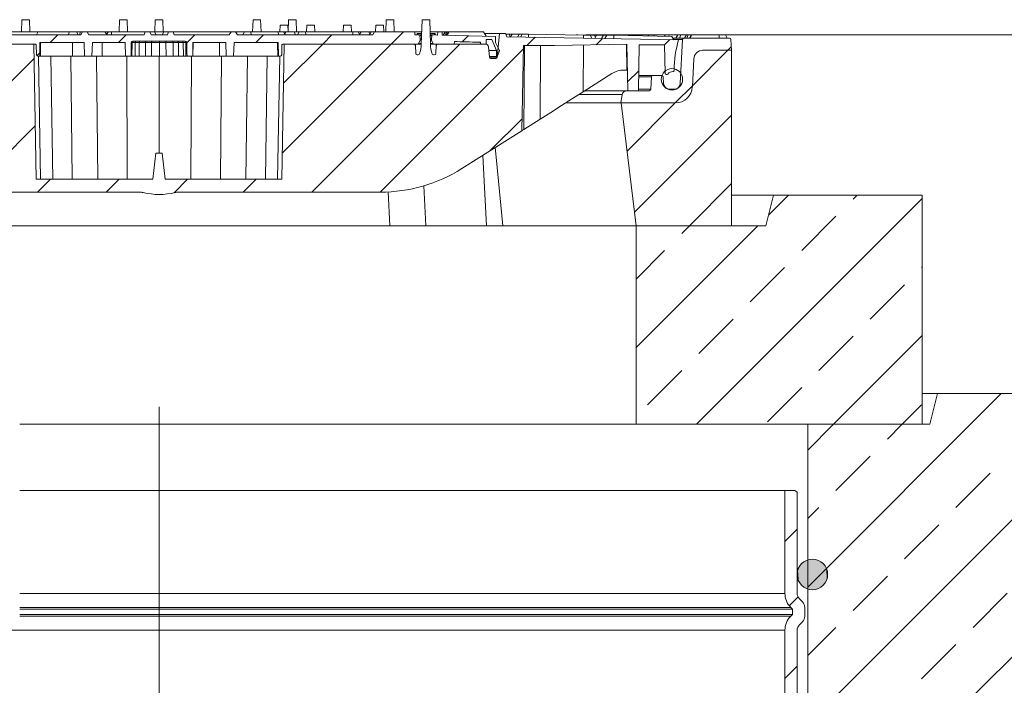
# Model space of a CAD drawing. Extents: x 193 to 943, y 26 to 526.
# Tile 13 of 207: x 245 to 261, y 132 to 143. Entities that reach past the tile are written whole.
import ezdxf
from ezdxf.lldxf.tags import DXFTag

# ---------------------------------------------------------------- set-up
doc = ezdxf.new("R2010")
doc.units = 0
doc.layers.get('0').update_dxf_attribs({"lineweight": 25})
doc.layers.add('KG4_HLS_SYA', color=7, linetype='Continuous', lineweight=25)
doc.layers.add('KG4_HLS_TEXTE', color=7, linetype='Continuous', lineweight=13)
tags = doc.linetypes.add('STRICHPUNKT2', pattern=[12.7, 6.35, -3.175, 0, -3.175]).pattern_tags.tags
tags[10:11] = [DXFTag(74, 4), DXFTag(75, 0), DXFTag(340, '0'), DXFTag(46, 0.0), DXFTag(50, 0.0), DXFTag(44, 0.0), DXFTag(45, 0.0)]
tags[8:9] = [DXFTag(74, 4), DXFTag(75, 0), DXFTag(340, '0'), DXFTag(46, 0.0), DXFTag(50, 0.0), DXFTag(44, 0.0), DXFTag(45, 0.0)]
tags[6:7] = [DXFTag(74, 4), DXFTag(75, 0), DXFTag(340, '0'), DXFTag(46, 0.0), DXFTag(50, 0.0), DXFTag(44, 0.0), DXFTag(45, 0.0)]
tags[4:5] = [DXFTag(74, 4), DXFTag(75, 0), DXFTag(340, '0'), DXFTag(46, 0.0), DXFTag(50, 0.0), DXFTag(44, 0.0), DXFTag(45, 0.0)]

# ---------------------------------------------------------------- blocks, each defined once
blk = doc.blocks.new('Blockreferenz-A069I1I67N', base_point=(228.018, 113.76))
at = {"color": 0, "lineweight": 9}
for p, q in [((245.144, 142.529), (245.138, 142.329)), ((245.144, 142.529), (245.269, 142.529)), ((245.275, 142.329), (245.269, 142.529)), ((245.269, 142.529), (245.271, 142.529)), ((245.278, 142.329), (245.271, 142.529)), ((246.745, 142.529), (246.739, 142.329)), ((246.745, 142.529), (246.87, 142.529)), ((246.876, 142.329), (246.87, 142.529)), ((247.331, 142.529), (247.325, 142.329)), ((247.331, 142.529), (247.456, 142.529)), ((247.462, 142.329), (247.456, 142.529)), ((248.932, 142.529), (248.925, 142.329)), ((248.932, 142.529), (249.057, 142.529)), ((249.063, 142.329), (249.057, 142.529)), ((249.374, 142.441), (249.37, 142.329)), ((249.374, 142.441), (249.502, 142.441)), ((249.506, 142.329), (249.502, 142.441)), ((249.515, 142.529), (249.509, 142.329)), ((249.515, 142.529), (249.64, 142.529)), ((249.646, 142.329), (249.64, 142.529)), ((249.811, 142.441), (249.807, 142.329)), ((249.811, 142.441), (249.939, 142.441)), ((249.943, 142.329), (249.939, 142.441)), ((250.413, 142.441), (250.41, 142.329)), ((250.413, 142.441), (250.453, 142.441)), ((250.453, 142.441), (250.542, 142.441)), ((250.546, 142.329), (250.542, 142.441)), ((250.943, 142.441), (250.939, 142.329)), ((250.943, 142.441), (250.982, 142.441)), ((250.982, 142.441), (251.071, 142.441)), ((251.075, 142.329), (251.071, 142.441)), ((251.114, 142.529), (251.108, 142.329)), ((251.114, 142.529), (251.239, 142.529)), ((251.246, 142.329), (251.239, 142.529)), ((251.687, 142.129), (251.7, 142.529)), ((251.825, 142.529), (251.7, 142.529)), ((251.825, 142.529), (251.837, 142.129)), ((246.111, 142.279), (243.893, 142.279)), ((244.934, 142.329), (245.406, 142.329)), ((245.406, 142.329), (245.92, 142.329)), ((245.608, 142.154), (245.733, 142.279)), ((245.92, 142.329), (246.041, 142.329)), ((246.069, 142.279), (246.041, 142.329)), ((246.041, 142.329), (246.109, 142.329)), ((246.109, 142.329), (246.14, 142.329)), ((246.111, 142.279), (246.14, 142.329)), ((246.214, 142.329), (246.14, 142.329)), ((246.214, 142.329), (246.243, 142.279)), ((246.214, 142.329), (246.506, 142.329)), ((247.15, 142.279), (246.243, 142.279)), ((246.505, 142.329), (246.564, 142.329)), ((246.506, 142.329), (246.546, 142.279)), ((246.564, 142.329), (246.534, 142.293)), ((246.564, 142.329), (246.617, 142.329)), ((246.617, 142.329), (246.616, 142.279)), ((246.617, 142.329), (247.168, 142.329)), ((246.731, 142.154), (246.856, 142.279)), ((247.168, 142.329), (247.15, 142.279)), ((247.168, 142.329), (247.15, 142.279)), ((247.244, 142.329), (247.168, 142.329)), ((247.262, 142.279), (247.244, 142.329)), ((247.244, 142.329), (247.32, 142.329)), ((247.529, 142.279), (247.262, 142.279)), ((247.345, 142.279), (247.32, 142.329)), ((247.32, 142.329), (247.472, 142.329)), ((247.446, 142.279), (247.472, 142.329)), ((247.472, 142.329), (247.548, 142.329)), ((247.548, 142.329), (247.529, 142.279)), ((247.624, 142.329), (247.548, 142.329)), ((247.642, 142.279), (247.624, 142.329)), ((247.642, 142.279), (247.624, 142.329)), ((247.624, 142.329), (248.572, 142.329)), ((248.543, 142.279), (247.642, 142.279)), ((247.848, 142.148), (247.978, 142.279)), ((248.543, 142.279), (248.572, 142.329)), ((248.647, 142.329), (248.572, 142.329)), ((248.647, 142.329), (248.676, 142.279)), ((248.647, 142.329), (248.657, 142.329)), ((248.657, 142.329), (248.652, 142.321)), ((248.657, 142.329), (248.792, 142.329)), ((250.893, 142.279), (248.676, 142.279)), ((248.792, 142.329), (248.763, 142.279)), ((248.792, 142.329), (248.896, 142.329)), ((248.896, 142.329), (249.344, 142.329)), ((248.976, 142.154), (249.101, 142.279)), ((249.344, 142.329), (249.432, 142.329)), ((249.461, 142.279), (249.432, 142.329)), ((249.432, 142.329), (249.448, 142.329)), ((249.448, 142.329), (249.44, 142.316)), ((249.448, 142.329), (249.472, 142.329)), ((249.472, 142.329), (249.452, 142.294)), ((249.472, 142.329), (249.609, 142.329)), ((249.609, 142.329), (249.688, 142.329)), ((249.688, 142.329), (249.659, 142.279)), ((249.688, 142.329), (249.793, 142.329)), ((249.793, 142.329), (250.565, 142.329)), ((250.073, 142.129), (250.223, 142.279)), ((250.565, 142.329), (250.652, 142.329)), ((250.681, 142.279), (250.652, 142.329)), ((250.652, 142.329), (250.704, 142.329)), ((250.704, 142.329), (250.678, 142.285)), ((250.704, 142.329), (250.833, 142.329)), ((250.833, 142.329), (250.867, 142.329)), ((250.867, 142.329), (250.838, 142.279)), ((250.867, 142.329), (250.921, 142.329)), ((250.893, 142.279), (250.922, 142.329)), ((251.58, 142.329), (250.922, 142.329)), ((251.196, 142.129), (251.396, 142.329)), ((251.58, 142.329), (251.581, 142.279)), ((251.693, 142.329), (251.58, 142.329)), ((251.618, 142.279), (251.581, 142.279)), ((251.62, 142.304), (251.618, 142.279)), ((251.623, 142.304), (251.62, 142.304)), ((251.639, 142.279), (251.623, 142.304)), ((251.623, 142.304), (251.693, 142.304)), ((251.639, 142.279), (251.639, 142.279)), ((251.653, 142.279), (251.639, 142.279)), ((251.692, 142.279), (251.639, 142.279)), ((251.653, 142.279), (251.69, 142.279)), ((251.668, 142.216), (251.666, 142.267)), ((251.957, 142.329), (251.832, 142.329)), ((251.832, 142.304), (251.914, 142.304)), ((251.897, 142.279), (251.832, 142.279)), ((251.832, 142.279), (251.871, 142.279)), ((251.859, 142.267), (251.856, 142.216)), ((251.897, 142.279), (251.871, 142.279)), ((251.914, 142.304), (251.897, 142.279)), ((251.897, 142.279), (251.897, 142.279)), ((251.917, 142.304), (251.914, 142.304)), ((251.918, 142.279), (251.917, 142.304)), ((251.918, 142.279), (251.918, 142.279)), ((251.956, 142.278), (251.918, 142.279)), ((251.956, 142.278), (251.957, 142.329)), ((252.03, 142.329), (251.957, 142.329)), ((252.031, 142.276), (252.03, 142.329)), ((252.03, 142.329), (252.077, 142.329)), ((252.903, 142.254), (252.031, 142.276)), ((252.077, 142.329), (252.046, 142.275)), ((252.077, 142.329), (252.082, 142.329)), ((252.082, 142.275), (252.108, 142.329)), ((252.082, 142.329), (252.108, 142.329)), ((252.132, 142.329), (252.097, 142.274)), ((252.132, 142.329), (252.108, 142.329)), ((252.132, 142.329), (252.147, 142.329)), ((252.147, 142.329), (252.709, 142.329)), ((252.357, 142.168), (252.455, 142.265)), ((252.75, 142.258), (252.709, 142.329)), ((252.723, 142.305), (252.967, 142.305)), ((252.903, 142.154), (252.903, 142.254)), ((252.933, 141.914), (252.967, 142.305)), ((252.967, 142.305), (253.069, 142.303)), ((253.089, 142.248), (253.069, 142.303)), ((253.089, 142.248), (255.902, 142.2)), ((253.173, 142.291), (253.131, 142.292)), ((253.174, 142.294), (253.147, 142.247)), ((253.29, 142.294), (253.261, 142.245)), ((253.3, 142.293), (253.29, 142.293)), ((253.29, 142.293), (253.291, 142.293)), ((253.321, 142.293), (253.3, 142.293)), ((253.339, 142.294), (253.311, 142.244)), ((253.339, 142.293), (253.321, 142.293)), ((254.344, 142.276), (253.444, 142.292)), ((254.231, 142.279), (254.252, 142.279)), ((254.252, 142.279), (254.251, 142.278)), ((254.363, 142.276), (254.344, 142.276)), ((254.399, 142.275), (254.363, 142.276)), ((254.384, 142.279), (254.696, 142.279)), ((254.427, 142.275), (254.399, 142.275)), ((254.447, 142.274), (254.427, 142.275)), ((254.454, 142.274), (254.447, 142.274)), ((254.483, 142.224), (254.454, 142.275)), ((254.454, 142.274), (254.454, 142.274)), ((254.558, 142.275), (254.528, 142.223)), ((254.556, 142.272), (254.532, 142.273)), ((254.571, 142.275), (254.559, 142.275)), ((254.559, 142.275), (254.559, 142.275)), ((254.594, 142.274), (254.571, 142.275)), ((254.625, 142.274), (254.594, 142.274)), ((254.661, 142.273), (254.625, 142.274)), ((254.67, 142.275), (254.639, 142.221)), ((254.669, 142.273), (254.661, 142.273)), ((254.679, 142.275), (254.67, 142.275)), ((254.67, 142.275), (254.671, 142.275)), ((254.699, 142.274), (254.679, 142.275)), ((254.696, 142.279), (254.693, 142.274)), ((254.696, 142.279), (254.813, 142.279)), ((254.727, 142.275), (254.696, 142.22)), ((254.726, 142.274), (254.699, 142.274)), ((254.813, 142.279), (254.812, 142.273)), ((254.813, 142.279), (255.085, 142.279)), ((255.788, 142.256), (254.841, 142.273)), ((255.085, 142.279), (255.077, 142.269)), ((255.085, 142.279), (255.186, 142.279)), ((255.186, 142.279), (255.182, 142.267)), ((255.186, 142.279), (255.416, 142.279)), ((255.416, 142.279), (255.403, 142.263)), ((255.416, 142.279), (255.499, 142.279)), ((255.499, 142.279), (255.493, 142.261)), ((255.499, 142.279), (255.685, 142.279)), ((255.685, 142.279), (255.67, 142.258)), ((255.685, 142.279), (255.75, 142.279)), ((255.75, 142.279), (255.742, 142.257)), ((255.75, 142.279), (255.891, 142.279)), ((255.79, 142.254), (255.788, 142.256)), ((255.821, 142.201), (255.79, 142.254)), ((255.809, 142.229), (255.992, 142.229)), ((255.891, 142.279), (255.856, 142.229)), ((255.891, 142.279), (255.938, 142.279)), ((255.938, 142.279), (255.916, 142.229)), ((255.938, 142.279), (256.033, 142.279)), ((255.992, 142.229), (256.734, 142.229)), ((256.033, 142.279), (256, 142.229)), ((256.033, 142.279), (256.061, 142.279)), ((256.061, 142.279), (256.036, 142.229)), ((256.061, 142.279), (256.109, 142.279)), ((256.109, 142.279), (256.078, 142.229)), ((256.118, 142.279), (256.09, 142.229)), ((256.109, 142.279), (256.118, 142.279)), ((256.118, 142.279), (256.564, 142.279)), ((256.564, 142.279), (256.668, 142.279)), ((256.697, 142.229), (256.668, 142.279)), ((243.155, 142.129), (245.369, 142.129)), ((245.344, 142.129), (243.22, 142.129)), ((245.383, 139.916), (245.344, 142.129)), ((245.384, 141.954), (245.381, 142.117)), ((245.439, 141.929), (245.443, 142.154)), ((245.443, 142.154), (246.165, 142.154)), ((245.454, 142.129), (245.451, 141.929)), ((245.455, 142.154), (245.454, 142.129)), ((245.977, 142.154), (245.978, 141.929)), ((246.165, 142.154), (246.172, 141.929)), ((246.295, 141.929), (246.301, 142.154)), ((246.301, 142.154), (246.839, 142.154)), ((246.46, 142.154), (246.46, 141.929)), ((246.843, 141.929), (246.839, 142.154)), ((246.964, 142.179), (247.822, 142.179)), ((247.948, 142.154), (247.944, 141.929)), ((247.951, 142.154), (247.947, 141.929)), ((247.948, 142.154), (248.485, 142.154)), ((248.382, 141.929), (248.381, 142.154)), ((248.485, 142.154), (248.492, 141.929)), ((248.615, 141.929), (248.622, 142.154)), ((248.622, 142.154), (249.344, 142.154)), ((249.333, 142.154), (249.333, 142.129)), ((249.333, 142.129), (249.336, 141.929)), ((249.344, 142.154), (249.348, 141.929)), ((249.406, 142.117), (249.403, 141.954)), ((249.404, 139.916), (249.443, 142.129)), ((249.418, 142.129), (251.632, 142.129)), ((251.567, 142.129), (249.443, 142.129)), ((251.592, 142.105), (251.598, 141.978)), ((251.687, 142.129), (251.632, 142.129)), ((251.668, 142.191), (251.643, 142.136)), ((251.668, 142.191), (251.668, 142.216)), ((251.69, 142.216), (251.668, 142.216)), ((251.689, 142.191), (251.668, 142.191)), ((251.856, 142.216), (251.834, 142.216)), ((251.856, 142.191), (251.835, 142.191)), ((251.893, 142.129), (251.837, 142.129)), ((251.856, 142.216), (251.856, 142.191)), ((251.881, 142.136), (251.856, 142.191)), ((251.893, 142.129), (252.226, 142.129)), ((251.926, 141.978), (251.933, 142.105)), ((252.739, 142.129), (251.958, 142.129)), ((252.226, 142.129), (252.232, 142.171)), ((252.274, 142.17), (252.23, 142.171)), ((252.23, 142.171), (252.23, 142.171)), ((252.232, 142.171), (252.656, 142.16)), ((252.321, 142.168), (252.274, 142.17)), ((252.373, 142.167), (252.321, 142.168)), ((252.424, 142.166), (252.373, 142.167)), ((252.478, 142.165), (252.424, 142.166)), ((252.528, 142.163), (252.478, 142.165)), ((252.577, 142.162), (252.528, 142.163)), ((252.62, 142.161), (252.577, 142.162)), ((252.653, 142.16), (252.62, 142.161)), ((252.656, 142.16), (252.653, 142.16)), ((252.653, 142.16), (252.657, 142.129)), ((252.656, 142.16), (252.661, 142.129)), ((252.661, 142.129), (252.751, 142.129)), ((252.752, 142.204), (252.751, 142.129)), ((252.843, 142.204), (252.752, 142.204)), ((252.804, 141.914), (252.789, 142.083)), ((252.843, 142.204), (252.918, 142.024)), ((252.968, 142.024), (252.903, 142.154)), ((253.359, 142.104), (253.335, 140.71)), ((253.359, 142.104), (253.868, 142.104)), ((253.868, 142.104), (255.056, 142.128)), ((255.047, 142.128), (255.054, 141.704)), ((255.056, 142.128), (255.07, 141.366)), ((255.243, 141.366), (255.256, 142.116)), ((255.256, 142.116), (255.673, 142.116)), ((255.673, 142.116), (255.681, 141.654)), ((255.929, 141.486), (255.967, 142.205)), ((256.709, 142.029), (256.765, 142.086)), ((256.759, 142.205), (256.768, 142.029)), ((245.391, 141.937), (245.44, 141.986)), ((245.409, 141.929), (245.439, 141.929)), ((245.451, 139.916), (245.417, 141.929)), ((245.439, 141.929), (245.451, 141.929)), ((245.978, 141.929), (245.451, 141.929)), ((245.652, 139.916), (245.621, 141.929)), ((245.972, 139.916), (245.947, 141.929)), ((246.172, 141.929), (245.978, 141.929)), ((246.172, 141.929), (246.295, 141.929)), ((246.46, 141.929), (246.295, 141.929)), ((246.388, 139.916), (246.37, 141.929)), ((246.843, 141.929), (246.46, 141.929)), ((246.843, 141.929), (246.935, 141.929)), ((246.873, 139.916), (246.864, 141.929)), ((246.936, 141.929), (246.935, 141.929)), ((246.936, 141.929), (246.95, 141.929)), ((247, 141.929), (246.95, 141.929)), ((247, 141.929), (247.066, 141.929)), ((247.169, 141.929), (247.066, 141.929)), ((247.169, 141.929), (247.27, 141.929)), ((247.398, 141.929), (247.27, 141.929)), ((247.393, 140.341), (247.393, 141.929)), ((247.398, 141.929), (247.507, 141.929)), ((247.627, 141.929), (247.507, 141.929)), ((247.627, 141.929), (247.713, 141.929)), ((247.792, 141.929), (247.713, 141.929)), ((247.792, 141.929), (247.834, 141.929)), ((247.852, 141.929), (247.834, 141.929)), ((247.852, 141.929), (247.944, 141.929)), ((247.914, 139.916), (247.923, 141.929)), ((247.947, 141.929), (247.944, 141.929)), ((248.382, 141.929), (247.947, 141.929)), ((248.492, 141.929), (248.382, 141.929)), ((248.399, 139.916), (248.416, 141.929)), ((248.492, 141.929), (248.615, 141.929)), ((249.336, 141.929), (248.615, 141.929)), ((248.815, 139.916), (248.84, 141.929)), ((249.135, 139.916), (249.165, 141.929)), ((249.335, 139.916), (249.37, 141.929)), ((249.336, 141.929), (249.348, 141.929)), ((249.348, 141.929), (249.378, 141.929)), ((251.623, 141.954), (251.635, 141.954)), ((251.889, 141.954), (251.901, 141.954)), ((252.794, 142.024), (252.918, 142.024)), ((252.804, 141.916), (252.926, 141.916)), ((252.918, 142.024), (252.918, 141.924)), ((252.933, 141.922), (252.968, 142.024)), ((256.768, 142.029), (256.3, 142.029)), ((256.768, 142.029), (256.768, 139.154)), ((252.908, 141.891), (252.829, 141.891)), ((256.151, 141.887), (256.127, 141.427)), ((254.809, 141.646), (254.341, 141.35)), ((255.054, 141.704), (255.009, 141.704)), ((255.248, 141.616), (255.482, 141.616)), ((255.446, 141.39), (255.457, 141.593)), ((255.482, 141.616), (255.625, 141.616)), ((255.656, 141.486), (255.65, 141.593)), ((255.846, 141.166), (256.128, 141.448)), ((254.341, 141.35), (254.162, 141.237)), ((254.369, 141.366), (255.054, 141.366)), ((254.98, 141.304), (254.956, 141.166)), ((255.421, 141.366), (255.054, 141.366)), ((255.07, 141.366), (255.243, 141.366)), ((255.83, 141.391), (255.755, 141.391)), ((253.986, 141.125), (253.807, 141.011)), ((254.162, 141.237), (253.986, 141.125)), ((254.956, 141.166), (254.054, 141.166)), ((255.852, 141.166), (254.956, 141.166)), ((254.962, 141.166), (255.206, 139.154)), ((255.852, 141.166), (254.962, 141.166)), ((253.807, 141.011), (253.633, 140.9)), ((253.633, 140.9), (253.369, 140.731)), ((252.353, 140.09), (253.335, 140.71)), ((253.338, 140.712), (253.335, 140.71)), ((253.335, 140.71), (253.335, 140.71)), ((253.347, 140.717), (253.338, 140.712)), ((253.365, 140.729), (253.347, 140.717)), ((253.369, 140.731), (253.365, 140.729)), ((247.343, 140.341), (247.29, 139.916)), ((247.443, 140.341), (247.343, 140.341)), ((247.496, 139.916), (247.443, 140.341)), ((252.921, 140.223), (252.899, 140.435)), ((253.021, 139.154), (252.921, 140.223)), ((245.383, 139.916), (247.29, 139.916)), ((247.496, 139.916), (249.404, 139.916)), ((247.075, 139.704), (243.768, 139.704)), ((251.018, 139.704), (247.712, 139.704)), ((251.144, 139.711), (251.171, 139.154)), ((256.768, 139.654), (257.456, 139.654)), ((257.456, 139.654), (257.331, 139.154)), ((259.893, 139.654), (257.456, 139.654)), ((259.893, 135.904), (259.893, 139.654)), ((239.581, 139.154), (255.206, 139.154)), ((240.42, 139.154), (251.171, 139.154)), ((253.021, 139.154), (255.206, 139.154)), ((256.768, 139.154), (255.206, 139.154)), ((255.206, 139.154), (255.206, 135.904)), ((257.331, 139.154), (255.206, 139.154)), ((259.893, 136.404), (260.143, 136.404)), ((260.143, 136.404), (260.018, 135.904)), ((266.768, 136.404), (260.143, 136.404)), ((245.111, 135.904), (255.206, 135.904)), ((255.206, 135.904), (259.893, 135.904)), ((258.018, 135.904), (258.018, 131.404)), ((260.018, 135.904), (258.018, 135.904)), ((245.111, 134.818), (257.643, 134.818)), ((257.643, 133.133), (257.643, 134.818)), ((257.804, 134.818), (257.643, 134.818)), ((257.843, 134.793), (257.804, 134.818)), ((257.843, 133.133), (257.843, 134.793)), ((257.643, 133.984), (257.843, 134.184)), ((257.714, 132.931), (257.858, 133.075)), ((257.88, 133.044), (257.932, 132.992)), ((245.111, 132.873), (257.768, 132.873)), ((257.739, 132.903), (257.768, 132.873)), ((257.768, 132.873), (257.768, 132.789)), ((257.968, 132.904), (257.968, 132.757)), ((245.111, 132.789), (257.768, 132.789)), ((257.768, 132.789), (257.739, 132.759)), ((257.932, 132.669), (257.88, 132.617)), ((257.643, 131.404), (257.643, 132.529)), ((257.843, 131.404), (257.843, 132.529)), ((257.643, 131.738), (257.843, 131.938))]:
    blk.add_line(p, q, dxfattribs=at)
at = {"color": 8, "lineweight": 9, "true_color": 0x808080}
for p, q in [((245.92, 142.329), (245.912, 142.279)), ((246.109, 142.329), (246.093, 142.279)), ((248.896, 142.329), (248.899, 142.279)), ((249.344, 142.329), (249.347, 142.279)), ((249.609, 142.329), (249.621, 142.279)), ((249.793, 142.329), (249.795, 142.279)), ((250.565, 142.329), (250.567, 142.279)), ((250.833, 142.329), (250.841, 142.284)), ((251.691, 142.267), (251.666, 142.267)), ((251.859, 142.267), (251.833, 142.267)), ((252.082, 142.329), (252.052, 142.275)), ((252.147, 142.329), (252.115, 142.274)), ((253.139, 142.247), (253.131, 142.292)), ((253.445, 142.242), (253.444, 142.292)), ((254.345, 142.226), (254.344, 142.276)), ((254.537, 142.24), (254.532, 142.273)), ((254.842, 142.218), (254.841, 142.273)), ((256.564, 142.279), (256.566, 142.229)), ((246.94, 142.154), (246.936, 141.929)), ((246.954, 142.154), (246.94, 142.154)), ((246.95, 141.929), (246.954, 142.154)), ((247.003, 142.154), (247, 141.929)), ((247.069, 142.154), (247.003, 142.154)), ((247.066, 141.929), (247.069, 142.154)), ((247.171, 142.154), (247.169, 141.929)), ((247.172, 142.159), (247.171, 142.154)), ((247.271, 142.154), (247.171, 142.154)), ((247.173, 142.168), (247.172, 142.164)), ((247.172, 142.164), (247.172, 142.159)), ((247.174, 142.172), (247.173, 142.168)), ((247.176, 142.175), (247.174, 142.172)), ((247.177, 142.177), (247.176, 142.175)), ((247.179, 142.178), (247.177, 142.177)), ((247.181, 142.179), (247.179, 142.178)), ((247.27, 141.929), (247.271, 142.154)), ((247.272, 142.168), (247.271, 142.164)), ((247.271, 142.164), (247.271, 142.159)), ((247.271, 142.159), (247.271, 142.154)), ((247.273, 142.172), (247.272, 142.168)), ((247.275, 142.175), (247.273, 142.172)), ((247.277, 142.177), (247.275, 142.175)), ((247.278, 142.178), (247.277, 142.177)), ((247.28, 142.179), (247.278, 142.178)), ((247.399, 142.154), (247.398, 141.929)), ((247.505, 142.154), (247.399, 142.154)), ((247.507, 141.929), (247.505, 142.154)), ((247.61, 142.179), (247.613, 142.178)), ((247.613, 142.178), (247.615, 142.177)), ((247.615, 142.177), (247.618, 142.175)), ((247.618, 142.175), (247.62, 142.172)), ((247.62, 142.172), (247.622, 142.168)), ((247.622, 142.168), (247.624, 142.164)), ((247.624, 142.164), (247.625, 142.159)), ((247.625, 142.159), (247.625, 142.154)), ((247.71, 142.154), (247.625, 142.154)), ((247.625, 142.154), (247.627, 141.929)), ((247.695, 142.179), (247.698, 142.178)), ((247.698, 142.178), (247.701, 142.177)), ((247.701, 142.177), (247.703, 142.175)), ((247.703, 142.175), (247.706, 142.172)), ((247.706, 142.172), (247.708, 142.168)), ((247.708, 142.168), (247.709, 142.164)), ((247.709, 142.164), (247.71, 142.159)), ((247.71, 142.159), (247.71, 142.154)), ((247.713, 141.929), (247.71, 142.154)), ((247.83, 142.154), (247.789, 142.154)), ((247.789, 142.154), (247.792, 141.929)), ((247.834, 141.929), (247.83, 142.154)), ((253.369, 140.731), (253.379, 142.104)), ((253.633, 140.9), (253.642, 142.104)), ((254.341, 141.35), (254.342, 142.114)), ((255.967, 142.205), (255.82, 142.205)), ((252.803, 141.924), (252.918, 141.924)), ((252.804, 141.914), (252.933, 141.914)), ((255.457, 141.593), (255.247, 141.593)), ((254.98, 141.304), (254.273, 141.304)), ((255.244, 141.39), (255.446, 141.39)), ((252.755, 139.154), (252.694, 140.305)), ((251.763, 139.154), (251.729, 139.807)), ((245.111, 133.133), (257.643, 133.133)), ((245.111, 132.903), (257.739, 132.903)), ((245.111, 132.759), (257.739, 132.759)), ((257.643, 132.529), (241.617, 132.529))]:
    blk.add_line(p, q, dxfattribs=at)
at = {"color": 8, "lineweight": 5, "true_color": 0x808080}
for p, q in [((253.416, 142.104), (253.552, 142.24)), ((249.412, 140.345), (251.196, 142.129)), ((249.432, 141.487), (250.073, 142.129)), ((249.893, 139.704), (252.318, 142.129)), ((254.552, 142.118), (254.655, 142.221)), ((255.673, 142.116), (255.759, 142.202)), ((251.016, 139.704), (253.358, 142.046)), ((256.128, 141.448), (256.709, 142.029)), ((243.221, 139.767), (245.348, 141.894)), ((255.067, 141.51), (255.249, 141.692)), ((255.058, 140.378), (255.846, 141.166)), ((255.179, 139.377), (256.768, 140.966)), ((244.281, 139.704), (245.367, 140.791)), ((252.818, 140.384), (253.338, 140.904)), ((245.403, 139.704), (245.616, 139.916)), ((246.526, 139.704), (246.738, 139.916)), ((247.638, 139.694), (247.861, 139.916)), ((248.771, 139.704), (248.983, 139.916)), ((256.079, 139.154), (256.768, 139.844)), ((257.374, 139.327), (257.701, 139.654)), ((258.76, 139.59), (258.824, 139.654)), ((256.196, 135.904), (259.893, 139.601)), ((257.918, 138.748), (258.479, 139.309)), ((255.206, 137.159), (257.201, 139.154)), ((255.953, 139.029), (256.079, 139.154)), ((255.206, 138.281), (255.673, 138.748)), ((257.076, 137.906), (257.637, 138.468)), ((259.882, 138.468), (259.893, 138.479)), ((259.04, 137.626), (259.602, 138.187)), ((256.234, 137.064), (256.795, 137.626)), ((258.198, 136.784), (258.76, 137.345)), ((258.441, 135.904), (259.893, 137.356)), ((255.392, 136.222), (255.953, 136.784)), ((257.357, 135.942), (257.918, 136.503)), ((258.018, 133.236), (261.186, 136.404)), ((258.431, 131.404), (263.431, 136.404)), ((260.676, 131.404), (265.676, 136.404)), ((259.564, 135.904), (259.882, 136.222)), ((258.018, 135.481), (258.441, 135.904)), ((259.321, 135.661), (259.564, 135.904)), ((258.479, 134.819), (259.04, 135.381)), ((260.444, 134.539), (261.005, 135.1)), ((258.018, 134.359), (258.198, 134.539)), ((259.602, 133.697), (260.163, 134.258)), ((258.76, 132.855), (259.321, 133.416)), ((260.724, 132.574), (261.285, 133.135)), ((258.018, 132.113), (258.479, 132.574)), ((259.882, 131.732), (260.444, 132.294))]:
    blk.add_line(p, q, dxfattribs=at)
at = {"color": 0, "linetype": 'STRICHPUNKT2', "lineweight": 5, "ltscale": 0.13}
blk.add_line((247.393, 118.435), (247.393, 136.186), dxfattribs=at)
at = {"color": 0, "lineweight": 9}
for centre, radius in [((255.793, 141.554), 0.175), ((258.093, 133.443), 0.25)]:
    blk.add_circle(centre, radius, dxfattribs=at)
for centre, major_axis, ratio, start_param, end_param in [((245.194, 142.482), (0.095, 0.446), 0.540165, 4.357835, 4.479394), ((251.653, 142.266), (0.0125, 0.0007), 1, 0, 1.518436), ((251.871, 142.266), (0, 0.0125), 1, 0, 1.518436), ((252.863, 127.73), (0.268, 14.562), 1, 0, 0.003967), ((253.131, 134.669), (0.158, 7.623), 1, 0, 0.014896), ((252.176, 70.217), (1.268, 72.075), 1, 0, 0.001453), ((254.213, 124.766), (0.319, 17.507), 1, 0, 0.004416), ((254.156, 104.269), (0.686, 38.004), 1, 0, 0.002987), ((255.992, 142.204), (0, 0.025), 1, 0, 1.518436), ((256.734, 142.204), (0.025, 0.0013), 1, 0, 1.518436), ((245.369, 142.116), (0.0125, 0.0002), 1, 0, 1.553343), ((247.393, 153.635), (-1.899, -105.99), 0.002358, 4.82096, 4.823099), ((246.964, 142.154), (0.0001, 0.0251), 1, 0, 1.554502), ((247.823, 142.154), (0.0251, 0.0005), 1, 0, 1.552376), ((247.393, 153.635), (1.899, -105.99), 0.002358, 1.460086, 1.462226), ((249.418, 142.116), (0, 0.0125), 1, 0, 1.553343), ((251.567, 142.104), (0.025, 0.0013), 1, 0, 1.518436), ((251.632, 142.141), (0, -0.0125), 1, 0, 1.139684), ((251.313, 142.114), (0.344, -0.147), 1, 0, 0.444422), ((252.222, 142.116), (-0.385, 0.013), 1, 0, 0.431037), ((251.893, 142.141), (-0.0114, -0.0052), 1, 0, 1.139684), ((251.958, 142.104), (0, 0.025), 1, 0, 1.518436), ((252.739, 142.079), (0.0498, 0.0044), 1, 0, 1.48353), ((257.603, 141.704), (-1.702, 0.496), 1, 0, 0.283393), ((245.409, 141.954), (-0.025, -0.0004), 1, 0, 1.553343), ((249.378, 141.954), (0, -0.025), 1, 0, 1.553343), ((251.623, 141.979), (-0.025, -0.0013), 1, 0, 1.518436), ((251.635, 141.979), (0, -0.025), 1, 0, 1.065058), ((251.889, 141.979), (-0.0219, -0.0121), 1, 0, 1.065058), ((251.901, 141.979), (0, -0.025), 1, 0, 1.518436), ((252.829, 141.916), (-0.0249, -0.0022), 1, 0, 1.48353), ((252.908, 141.916), (0, -0.025), 1, 0, 1.48353), ((252.926, 141.924), (-0.0075, 0), 1, 0, 2.808708), ((256.3, 141.879), (0, 0.15), 1, 0, 1.518436), ((255.009, 141.33), (0, 0.374), 1, 0, 0.563772), ((255.482, 141.591), (0, 0.025), 1, 0, 1.518436), ((255.625, 141.591), (0.025, 0.0013), 1, 0, 1.518436), ((255.706, 141.654), (-0.025, -0.0004), 1, 0, 2.480638), ((255.806, 141.579), (0, 0.1), 1, 0, 0.927326), ((255.806, 141.704), (0, -0.025), 1, 0, 1.570827), ((255.755, 141.491), (-0.0999, -0.0052), 1, 0, 1.518436), ((255.83, 141.491), (0, -0.1), 1, 0, 1.518436), ((255.852, 141.441), (0, -0.275), 1, 0, 1.518436), ((255.054, 141.291), (0, 0.075), 1, 0, 1.396263), ((255.421, 141.391), (0, -0.025), 1, 0, 1.518436), ((251.018, 142.204), (0, -2.5), 1, 0, 0.56305), ((247.075, 139.454), (0.058, 0.243), 1, 0, 0.234441), ((247.393, 140.787), (-0.26, -1.09), 1, 0, 0.468882), ((247.712, 139.454), (0, 0.25), 1, 0, 0.234441), ((257.968, 133.133), (-0.325, 0), 1, 0, 0.785398), ((257.968, 133.133), (-0.125, 0), 1, 0, 0.785398), ((257.843, 132.904), (0.125, 0), 1, 0, 0.785398), ((257.968, 132.529), (-0.23, 0.23), 1, 0, 0.785398), ((257.843, 132.757), (0.0884, -0.0884), 1, 0, 0.785398), ((257.968, 132.529), (-0.0884, 0.0884), 1, 0, 0.785398)]:
    blk.add_ellipse(centre, major_axis=major_axis, ratio=ratio, start_param=start_param, end_param=end_param, dxfattribs=at)
at = {"color": 8, "lineweight": 9, "true_color": 0x808080}
for centre, major_axis, ratio, start_param, end_param in [((247.188, 142.154), (0.25, 0), 0.000236, 3.250159, 3.272469), ((246.965, 142.154), (-0.0001, 0.0249), 1, 0, 1.553506), ((246.979, 142.154), (-0.0001, 0.0249), 1, 0, 1.553506), ((247.202, 142.154), (0.25, 0), 0.000691, 2.487182, 3.010699), ((247.026, 142.156), (-0.0029, 0.0226), 1, 0, 1.532098), ((247.091, 142.156), (-0.0029, 0.0226), 1, 0, 1.532098), ((247.267, 142.154), (0.25, 0), 0.001433, 1.963601, 2.487118), ((247.366, 142.154), (0.25, 0), 0.001791, 1.439955, 1.963472), ((247.35, 142.16), (0.0492, -0.006), 1, 0, 0.505058), ((247.456, 142.16), (0.0492, -0.006), 1, 0, 0.505058), ((247.473, 142.154), (0.25, 0), 0.001669, 0.916291, 1.439808), ((247.558, 142.154), (0.25, 0), 0.0011, 0.392675, 0.916192), ((247.765, 142.155), (0.0241, -0.0005), 1, 0, 1.552051), ((247.806, 142.155), (0.0241, -0.0005), 1, 0, 1.552051), ((247.842, 137.947), (0.007, 4.207), 1, 0, 0.004522), ((251.423, 150.125), (0.219, -7.989), 1, 0, 0.005562), ((252.112, 150.515), (-0.275, -8.378), 1, 0, 0.005303)]:
    blk.add_ellipse(centre, major_axis=major_axis, ratio=ratio, start_param=start_param, end_param=end_param, dxfattribs=at)
at = {"color": 0, "lineweight": 9}
for points in [[(258.016, 133.205), (257.98, 133.666), (258.016, 133.681)], [(258.054, 133.196), (258.016, 133.681), (258.054, 133.69)], [(258.016, 133.205), (258.016, 133.681), (258.054, 133.196)], [(258.093, 133.193), (258.054, 133.69), (258.093, 133.693)], [(258.054, 133.196), (258.054, 133.69), (258.093, 133.193)], [(258.093, 133.193), (258.093, 133.693), (258.132, 133.196)], [(258.132, 133.196), (258.093, 133.693), (258.132, 133.69)], [(258.132, 133.196), (258.132, 133.69), (258.171, 133.205)], [(258.171, 133.205), (258.132, 133.69), (258.171, 133.681)], [(258.171, 133.205), (258.171, 133.681), (258.207, 133.22)], [(258.207, 133.22), (258.171, 133.681), (258.207, 133.666)], [(257.856, 133.366), (257.846, 133.482), (257.856, 133.52)], [(257.871, 133.33), (257.856, 133.52), (257.871, 133.557)], [(257.856, 133.366), (257.856, 133.52), (257.871, 133.33)], [(257.891, 133.296), (257.871, 133.557), (257.891, 133.59)], [(257.871, 133.33), (257.871, 133.557), (257.891, 133.296)], [(257.917, 133.266), (257.891, 133.59), (257.917, 133.62)], [(257.891, 133.296), (257.891, 133.59), (257.917, 133.266)], [(257.946, 133.241), (257.917, 133.62), (257.946, 133.645)], [(257.917, 133.266), (257.917, 133.62), (257.946, 133.241)], [(257.98, 133.22), (257.946, 133.645), (257.98, 133.666)], [(257.946, 133.241), (257.946, 133.645), (257.98, 133.22)], [(257.98, 133.22), (257.98, 133.666), (258.016, 133.205)], [(258.207, 133.22), (258.207, 133.666), (258.24, 133.241)], [(258.24, 133.241), (258.207, 133.666), (258.24, 133.645)], [(258.24, 133.241), (258.24, 133.645), (258.27, 133.266)], [(258.27, 133.266), (258.24, 133.645), (258.27, 133.62)], [(258.27, 133.266), (258.27, 133.62), (258.296, 133.296)], [(258.296, 133.296), (258.27, 133.62), (258.296, 133.59)], [(258.296, 133.296), (258.296, 133.59), (258.316, 133.33)], [(258.316, 133.33), (258.296, 133.59), (258.316, 133.557)], [(258.316, 133.33), (258.316, 133.557), (258.331, 133.366)], [(258.331, 133.366), (258.316, 133.557), (258.331, 133.52)], [(258.331, 133.366), (258.331, 133.52), (258.34, 133.404)], [(258.34, 133.404), (258.331, 133.52), (258.34, 133.482)], [(257.846, 133.404), (257.843, 133.443), (257.846, 133.482)], [(257.846, 133.404), (257.846, 133.482), (257.856, 133.366)], [(258.34, 133.404), (258.34, 133.482), (258.343, 133.443)]]:
    blk.add_solid(points, dxfattribs=at)

msp = doc.modelspace()

# ---------------------------------------------------------------- linework, layer by layer
at = {"layer": 'KG4_HLS_TEXTE', "color": 8, "linetype": 'STRICHPUNKT2', "lineweight": 9, "ltscale": 0.13, "true_color": 0x808080}
msp.add_line((272.082, 142.279), (256.11, 142.279), dxfattribs=at)

# ---------------------------------------------------------------- block references
at = {"layer": 'KG4_HLS_SYA', "ltscale": 0.25}
msp.add_blockref('Blockreferenz-A069I1I67N', (228.018, 113.76), dxfattribs=at)

doc.saveas('drawing.dxf')
